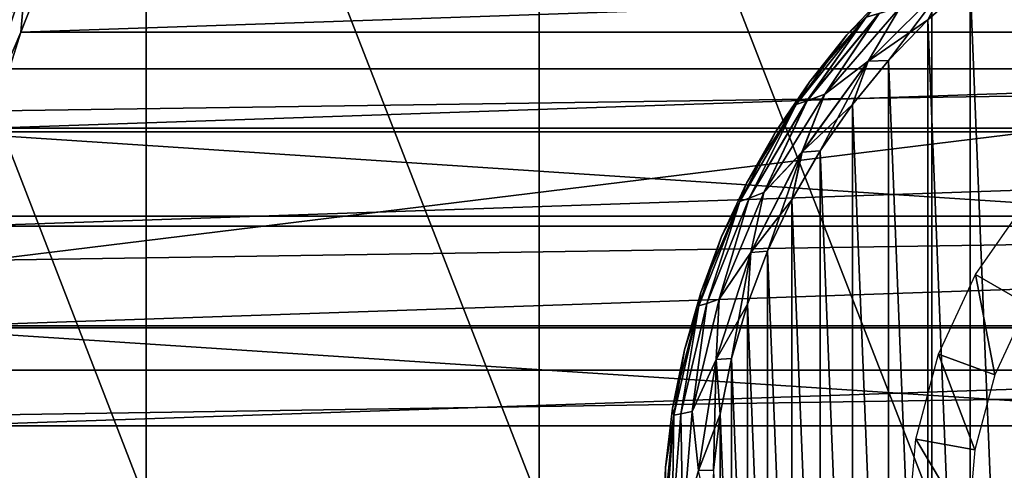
# Model space of a CAD drawing. Header units: millimetres. Extents: x -223 to 138, y -45 to 391.
# Tile 130 of 159: x 46 to 67, y 1 to 11. Entities that reach past the tile are written whole.
import ezdxf

# ---------------------------------------------------------------- set-up
doc = ezdxf.new("R2010")
doc.units = ezdxf.units.MM
doc.header["$LTSCALE"] = 81.481481
for name, color, linetype in [('10', 7, 'CONTINUOUS'), ('112', 7, 'CONTINUOUS'), ('113', 7, 'CONTINUOUS'), ('116', 7, 'CONTINUOUS'), ('3', 7, 'CONTINUOUS'), ('33', 7, 'CONTINUOUS'), ('37', 7, 'CONTINUOUS'), ('38', 7, 'CONTINUOUS'), ('39', 7, 'CONTINUOUS'), ('4', 7, 'CONTINUOUS'), ('40', 7, 'CONTINUOUS')]:
    doc.layers.add(name, color=color, linetype=linetype)

msp = doc.modelspace()

# ---------------------------------------------------------------- linework, layer by layer
at = {"layer": '10', "color": 7, "linetype": 'CONTINUOUS', "true_color": 0xaaaaaa}
for points in [[(40.503, 0.5, 120.785), (48.637, 0.5, 121.696), (40.503, 21.5, 120.785), (40.503, 0.5, 120.785)], [(40.503, 21.5, 120.785), (48.637, 0.5, 121.696), (48.637, 21.5, 121.696), (40.503, 21.5, 120.785)], [(48.637, 0.5, 121.696), (56.816, 0.5, 122), (48.637, 21.5, 121.696), (48.637, 0.5, 121.696)], [(48.637, 21.5, 121.696), (56.816, 0.5, 122), (56.816, 21.5, 122), (48.637, 21.5, 121.696)], [(56.816, 0.5, 122), (64.995, 0.5, 121.694), (56.816, 21.5, 122), (56.816, 0.5, 122)], [(56.816, 21.5, 122), (64.995, 0.5, 121.694), (64.995, 21.5, 121.694), (56.816, 21.5, 122)], [(64.995, 0.5, 121.694), (73.129, 0.5, 120.78), (64.995, 21.5, 121.694), (64.995, 0.5, 121.694)], [(64.995, 21.5, 121.694), (73.129, 0.5, 120.78), (73.129, 21.5, 120.78), (64.995, 21.5, 121.694)]]:
    msp.add_3dface(points, dxfattribs=at)
at = {"layer": '112', "color": 7, "linetype": 'CONTINUOUS', "true_color": 0xaaaaaa}
for points in [[(46.795, 12.25, -53.5), (46.025, 10.296, -53.5), (103.205, 12.249, -53.5), (46.795, 12.25, -53.5)], [(103.205, 12.249, -53.5), (46.025, 10.296, -53.5), (103.975, 10.296, -53.5), (103.205, 12.249, -53.5)], [(46.025, 10.296, -53.5), (45.39, 8.295, -53.5), (103.975, 10.296, -53.5), (46.025, 10.296, -53.5)], [(103.975, 10.296, -53.5), (45.39, 8.295, -53.5), (104.61, 8.295, -53.5), (103.975, 10.296, -53.5)], [(45.39, 8.295, -53.5), (44.893, 6.254, -53.5), (104.61, 8.295, -53.5), (45.39, 8.295, -53.5)], [(104.61, 8.295, -53.5), (44.893, 6.254, -53.5), (105.107, 6.254, -53.5), (104.61, 8.295, -53.5)], [(44.893, 6.254, -53.5), (44.536, 4.185, -53.5), (105.107, 6.254, -53.5), (44.893, 6.254, -53.5)], [(105.107, 6.254, -53.5), (44.536, 4.185, -53.5), (105.464, 4.185, -53.5), (105.107, 6.254, -53.5)], [(44.536, 4.185, -53.5), (44.322, 2.102, -53.5), (105.464, 4.185, -53.5), (44.536, 4.185, -53.5)], [(105.464, 4.185, -53.5), (44.322, 2.102, -53.5), (105.678, 2.102, -53.5), (105.464, 4.185, -53.5)], [(44.25, 0, -53.5), (105.75, 0, -53.5), (105.678, 2.102, -53.5), (44.25, 0, -53.5)], [(44.322, 2.102, -53.5), (44.25, 0, -53.5), (105.678, 2.102, -53.5), (44.322, 2.102, -53.5)]]:
    msp.add_3dface(points, dxfattribs=at)
at = {"layer": '113', "color": 7, "linetype": 'CONTINUOUS', "true_color": 0xaaaaaa}
for points in [[(45.667, 12.15, -73.5), (105.668, 8.218, -73.5), (44.332, 8.218, -73.5), (45.667, 12.15, -73.5)], [(104.333, 12.15, -73.5), (105.668, 8.218, -73.5), (45.667, 12.15, -73.5), (104.333, 12.15, -73.5)], [(44.332, 8.218, -73.5), (106.478, 4.144, -73.5), (43.522, 4.144, -73.5), (44.332, 8.218, -73.5)], [(105.668, 8.218, -73.5), (106.478, 4.144, -73.5), (44.332, 8.218, -73.5), (105.668, 8.218, -73.5)], [(106.75, 0, -73.5), (43.25, 0, -73.5), (43.522, 4.144, -73.5), (106.75, 0, -73.5)], [(106.478, 4.144, -73.5), (106.75, 0, -73.5), (43.522, 4.144, -73.5), (106.478, 4.144, -73.5)]]:
    msp.add_3dface(points, dxfattribs=at)
at = {"layer": '116', "color": 7, "linetype": 'CONTINUOUS', "true_color": 0xaaaaaa}
for points in [[(46.025, 10.296, -53.5), (46.795, 12.25, -53.5), (46.122, 11.434, -53.549), (46.025, 10.296, -53.5)], [(44.647, 7.793, -53.691), (46.122, 11.434, -53.549), (45.863, 11.536, -53.691), (44.647, 7.793, -53.691)], [(44.917, 7.724, -53.549), (46.122, 11.434, -53.549), (44.647, 7.793, -53.691), (44.917, 7.724, -53.549)], [(44.917, 7.724, -53.549), (46.025, 10.296, -53.5), (46.122, 11.434, -53.549), (44.917, 7.724, -53.549)], [(45.39, 8.295, -53.5), (46.025, 10.296, -53.5), (44.917, 7.724, -53.549), (45.39, 8.295, -53.5)]]:
    msp.add_3dface(points, dxfattribs=at)
at = {"layer": '3', "color": 7, "linetype": 'CONTINUOUS', "true_color": 0xaaaaaa}
for points in [[(106, 13, -38), (106, -13, -38), (-106, -13, -38), (106, 13, -38)], [(-106, 13, -38), (106, 13, -38), (-106, -13, -38), (-106, 13, -38)]]:
    msp.add_3dface(points, dxfattribs=at)
at = {"layer": '33', "color": 7, "linetype": 'CONTINUOUS', "true_color": 0xaaaaaa}
for points in [[(66.957, 6.749, -38), (66.989, 4.625, -42), (65.907, 5.25, -38), (66.957, 6.749, -38)], [(65.907, 5.25, -38), (66.308, 3.164, -42), (65.133, 3.591, -38), (65.907, 5.25, -38)], [(66.989, 4.625, -42), (66.308, 3.164, -42), (65.907, 5.25, -38), (66.989, 4.625, -42)], [(65.133, 3.591, -38), (65.891, 1.606, -42), (64.66, 1.823, -38), (65.133, 3.591, -38)], [(66.308, 3.164, -42), (65.891, 1.606, -42), (65.133, 3.591, -38), (66.308, 3.164, -42)], [(64.66, 1.823, -38), (65.75, 0, -42), (64.5, 0, -38), (64.66, 1.823, -38)], [(65.891, 1.606, -42), (65.75, 0, -42), (64.66, 1.823, -38), (65.891, 1.606, -42)]]:
    msp.add_3dface(points, dxfattribs=at)
at = {"layer": '37', "color": 7, "linetype": 'CONTINUOUS', "true_color": 0xaaaaaa}
for points in [[(64.079, 11.14, -52.5), (63.229, 10.237, -52.5), (64.079, 11.14, -40.8), (64.079, 11.14, -52.5)], [(64.079, 11.14, -40.8), (63.229, 10.237, -52.5), (63.229, 10.237, -40.8), (64.079, 11.14, -40.8)], [(63.229, 10.237, -52.5), (62.453, 9.27, -52.5), (63.229, 10.237, -40.8), (63.229, 10.237, -52.5)], [(63.229, 10.237, -40.8), (62.453, 9.27, -52.5), (62.453, 9.27, -40.8), (63.229, 10.237, -40.8)], [(62.453, 9.27, -52.5), (61.756, 8.243, -52.5), (62.453, 9.27, -40.8), (62.453, 9.27, -52.5)], [(62.453, 9.27, -40.8), (61.756, 8.243, -52.5), (61.756, 8.243, -40.8), (62.453, 9.27, -40.8)], [(61.756, 8.243, -52.5), (61.143, 7.165, -52.5), (61.756, 8.243, -40.8), (61.756, 8.243, -52.5)], [(61.756, 8.243, -40.8), (61.143, 7.165, -52.5), (61.143, 7.165, -40.8), (61.756, 8.243, -40.8)], [(61.143, 7.165, -52.5), (60.617, 6.041, -52.5), (61.143, 7.165, -40.8), (61.143, 7.165, -52.5)], [(61.143, 7.165, -40.8), (60.617, 6.041, -52.5), (60.617, 6.041, -40.8), (61.143, 7.165, -40.8)], [(60.617, 6.041, -52.5), (60.183, 4.88, -52.5), (60.617, 6.041, -40.8), (60.617, 6.041, -52.5)], [(60.617, 6.041, -40.8), (60.183, 4.88, -52.5), (60.183, 4.88, -40.8), (60.617, 6.041, -40.8)], [(60.183, 4.88, -52.5), (59.842, 3.687, -52.5), (60.183, 4.88, -40.8), (60.183, 4.88, -52.5)], [(60.183, 4.88, -40.8), (59.842, 3.687, -52.5), (59.842, 3.687, -40.8), (60.183, 4.88, -40.8)], [(59.842, 3.687, -52.5), (59.597, 2.471, -52.5), (59.842, 3.687, -40.8), (59.842, 3.687, -52.5)], [(59.842, 3.687, -40.8), (59.597, 2.471, -52.5), (59.597, 2.471, -40.8), (59.842, 3.687, -40.8)], [(59.597, 2.471, -52.5), (59.449, 1.239, -52.5), (59.597, 2.471, -40.8), (59.597, 2.471, -52.5)], [(59.597, 2.471, -40.8), (59.449, 1.239, -52.5), (59.449, 1.239, -40.8), (59.597, 2.471, -40.8)], [(59.449, 1.239, -52.5), (59.4, 0, -52.5), (59.449, 1.239, -40.8), (59.449, 1.239, -52.5)], [(59.449, 1.239, -40.8), (59.4, 0, -52.5), (59.4, 0, -40.8), (59.449, 1.239, -40.8)]]:
    msp.add_3dface(points, dxfattribs=at)
at = {"layer": '38', "color": 7, "linetype": 'CONTINUOUS', "true_color": 0xaaaaaa}
for points in [[(65.795, 11.333, -39.8), (66.74, -12.039, -39.8), (66.74, 12.039, -39.8), (65.795, 11.333, -39.8)], [(64.91, 10.553, -39.8), (65.795, -11.333, -39.8), (65.795, 11.333, -39.8), (64.91, 10.553, -39.8)], [(65.795, -11.333, -39.8), (66.74, -12.039, -39.8), (65.795, 11.333, -39.8), (65.795, -11.333, -39.8)], [(64.092, 9.705, -39.8), (64.91, -10.553, -39.8), (64.91, 10.553, -39.8), (64.092, 9.705, -39.8)], [(64.91, -10.553, -39.8), (65.795, -11.333, -39.8), (64.91, 10.553, -39.8), (64.91, -10.553, -39.8)], [(63.344, 8.792, -39.8), (64.092, -9.705, -39.8), (64.092, 9.705, -39.8), (63.344, 8.792, -39.8)], [(64.092, -9.705, -39.8), (64.91, -10.553, -39.8), (64.092, 9.705, -39.8), (64.092, -9.705, -39.8)], [(62.673, 7.823, -39.8), (63.344, -8.792, -39.8), (63.344, 8.792, -39.8), (62.673, 7.823, -39.8)], [(63.344, -8.792, -39.8), (64.092, -9.705, -39.8), (63.344, 8.792, -39.8), (63.344, -8.792, -39.8)], [(62.082, 6.803, -39.8), (62.673, -7.823, -39.8), (62.673, 7.823, -39.8), (62.082, 6.803, -39.8)], [(62.673, -7.823, -39.8), (63.344, -8.792, -39.8), (62.673, 7.823, -39.8), (62.673, -7.823, -39.8)], [(61.575, 5.738, -39.8), (62.082, -6.803, -39.8), (62.082, 6.803, -39.8), (61.575, 5.738, -39.8)], [(62.082, -6.803, -39.8), (62.673, -7.823, -39.8), (62.082, 6.803, -39.8), (62.082, -6.803, -39.8)], [(61.156, 4.637, -39.8), (61.575, -5.738, -39.8), (61.575, 5.738, -39.8), (61.156, 4.637, -39.8)], [(61.575, -5.738, -39.8), (62.082, -6.803, -39.8), (61.575, 5.738, -39.8), (61.575, -5.738, -39.8)], [(60.827, 3.503, -39.8), (61.156, -4.637, -39.8), (61.156, 4.637, -39.8), (60.827, 3.503, -39.8)], [(61.156, -4.637, -39.8), (61.575, -5.738, -39.8), (61.156, 4.637, -39.8), (61.156, -4.637, -39.8)], [(60.59, 2.349, -39.8), (60.827, -3.503, -39.8), (60.827, 3.503, -39.8), (60.59, 2.349, -39.8)], [(60.827, -3.503, -39.8), (61.156, -4.637, -39.8), (60.827, 3.503, -39.8), (60.827, -3.503, -39.8)], [(60.448, 1.178, -39.8), (60.59, -2.349, -39.8), (60.59, 2.349, -39.8), (60.448, 1.178, -39.8)], [(60.59, -2.349, -39.8), (60.827, -3.503, -39.8), (60.59, 2.349, -39.8), (60.59, -2.349, -39.8)]]:
    msp.add_3dface(points, dxfattribs=at)
at = {"layer": '39', "color": 7, "linetype": 'CONTINUOUS', "true_color": 0xaaaaaa}
for points in [[(63.67, 9.69, -39.849), (64.91, 10.553, -39.8), (65.327, 11.345, -39.849), (63.67, 9.69, -39.849)], [(63.67, 9.69, -39.849), (65.327, 11.345, -39.849), (64.344, 10.822, -39.991), (63.67, 9.69, -39.849)], [(64.91, 10.553, -39.8), (65.795, 11.333, -39.8), (65.327, 11.345, -39.849), (64.91, 10.553, -39.8)], [(64.079, 11.14, -40.8), (63.229, 10.237, -40.8), (63.629, 10.609, -40.492), (64.079, 11.14, -40.8)], [(63.896, 10.685, -40.213), (63.629, 10.609, -40.492), (62.396, 8.865, -40.213), (63.896, 10.685, -40.213)], [(63.896, 10.685, -40.213), (62.396, 8.865, -40.213), (62.768, 9.003, -39.991), (63.896, 10.685, -40.213)], [(63.67, 9.69, -39.849), (64.344, 10.822, -39.991), (62.768, 9.003, -39.991), (63.67, 9.69, -39.849)], [(64.344, 10.822, -39.991), (63.896, 10.685, -40.213), (62.768, 9.003, -39.991), (64.344, 10.822, -39.991)], [(63.629, 10.609, -40.492), (62.453, 9.27, -40.8), (62.17, 8.788, -40.492), (63.629, 10.609, -40.492)], [(63.629, 10.609, -40.492), (62.17, 8.788, -40.492), (62.396, 8.865, -40.213), (63.629, 10.609, -40.492)], [(63.229, 10.237, -40.8), (62.453, 9.27, -40.8), (63.629, 10.609, -40.492), (63.229, 10.237, -40.8)], [(64.092, 9.705, -39.8), (64.91, 10.553, -39.8), (63.67, 9.69, -39.849), (64.092, 9.705, -39.8)], [(62.292, 7.797, -39.849), (63.344, 8.792, -39.8), (63.67, 9.69, -39.849), (62.292, 7.797, -39.849)], [(62.292, 7.797, -39.849), (63.67, 9.69, -39.849), (62.768, 9.003, -39.991), (62.292, 7.797, -39.849)], [(63.344, 8.792, -39.8), (64.092, 9.705, -39.8), (63.67, 9.69, -39.849), (63.344, 8.792, -39.8)], [(62.453, 9.27, -40.8), (61.756, 8.243, -40.8), (62.17, 8.788, -40.492), (62.453, 9.27, -40.8)], [(62.396, 8.865, -40.213), (62.17, 8.788, -40.492), (61.19, 6.837, -40.213), (62.396, 8.865, -40.213)], [(62.396, 8.865, -40.213), (61.19, 6.837, -40.213), (61.5, 6.958, -39.991), (62.396, 8.865, -40.213)], [(62.292, 7.797, -39.849), (62.768, 9.003, -39.991), (61.5, 6.958, -39.991), (62.292, 7.797, -39.849)], [(62.768, 9.003, -39.991), (62.396, 8.865, -40.213), (61.5, 6.958, -39.991), (62.768, 9.003, -39.991)], [(62.17, 8.788, -40.492), (61.143, 7.165, -40.8), (61, 6.77, -40.492), (62.17, 8.788, -40.492)], [(62.17, 8.788, -40.492), (61, 6.77, -40.492), (61.19, 6.837, -40.213), (62.17, 8.788, -40.492)], [(61.756, 8.243, -40.8), (61.143, 7.165, -40.8), (62.17, 8.788, -40.492), (61.756, 8.243, -40.8)], [(62.673, 7.823, -39.8), (63.344, 8.792, -39.8), (62.292, 7.797, -39.849), (62.673, 7.823, -39.8)], [(61.228, 5.712, -39.849), (62.082, 6.803, -39.8), (62.292, 7.797, -39.849), (61.228, 5.712, -39.849)], [(61.228, 5.712, -39.849), (62.292, 7.797, -39.849), (61.5, 6.958, -39.991), (61.228, 5.712, -39.849)], [(62.082, 6.803, -39.8), (62.673, 7.823, -39.8), (62.292, 7.797, -39.849), (62.082, 6.803, -39.8)], [(61.143, 7.165, -40.8), (60.617, 6.041, -40.8), (61, 6.77, -40.492), (61.143, 7.165, -40.8)], [(61, 6.77, -40.492), (60.183, 4.88, -40.8), (60.145, 4.6, -40.492), (61, 6.77, -40.492)], [(61, 6.77, -40.492), (60.145, 4.6, -40.492), (60.309, 4.649, -40.213), (61, 6.77, -40.492)], [(60.617, 6.041, -40.8), (60.183, 4.88, -40.8), (61, 6.77, -40.492), (60.617, 6.041, -40.8)], [(61.19, 6.837, -40.213), (61, 6.77, -40.492), (60.309, 4.649, -40.213), (61.19, 6.837, -40.213)], [(61.19, 6.837, -40.213), (60.309, 4.649, -40.213), (60.57, 4.739, -39.991), (61.19, 6.837, -40.213)], [(61.228, 5.712, -39.849), (61.5, 6.958, -39.991), (60.57, 4.739, -39.991), (61.228, 5.712, -39.849)], [(61.5, 6.958, -39.991), (61.19, 6.837, -40.213), (60.57, 4.739, -39.991), (61.5, 6.958, -39.991)], [(61.575, 5.738, -39.8), (62.082, 6.803, -39.8), (61.228, 5.712, -39.849), (61.575, 5.738, -39.8)], [(60.504, 3.485, -39.849), (61.156, 4.637, -39.8), (61.228, 5.712, -39.849), (60.504, 3.485, -39.849)], [(60.504, 3.485, -39.849), (61.228, 5.712, -39.849), (60.57, 4.739, -39.991), (60.504, 3.485, -39.849)], [(61.156, 4.637, -39.8), (61.575, 5.738, -39.8), (61.228, 5.712, -39.849), (61.156, 4.637, -39.8)], [(60.183, 4.88, -40.8), (59.842, 3.687, -40.8), (60.145, 4.6, -40.492), (60.183, 4.88, -40.8)], [(60.504, 3.485, -39.849), (60.57, 4.739, -39.991), (60.003, 2.4, -39.991), (60.504, 3.485, -39.849)], [(60.57, 4.739, -39.991), (60.309, 4.649, -40.213), (60.003, 2.4, -39.991), (60.57, 4.739, -39.991)], [(59.842, 3.687, -40.8), (59.597, 2.471, -40.8), (60.145, 4.6, -40.492), (59.842, 3.687, -40.8)], [(60.145, 4.6, -40.492), (59.597, 2.471, -40.8), (59.624, 2.326, -40.492), (60.145, 4.6, -40.492)], [(60.145, 4.6, -40.492), (59.624, 2.326, -40.492), (59.771, 2.352, -40.213), (60.145, 4.6, -40.492)], [(60.309, 4.649, -40.213), (60.145, 4.6, -40.492), (59.771, 2.352, -40.213), (60.309, 4.649, -40.213)], [(60.309, 4.649, -40.213), (59.771, 2.352, -40.213), (60.003, 2.4, -39.991), (60.309, 4.649, -40.213)], [(60.827, 3.503, -39.8), (61.156, 4.637, -39.8), (60.504, 3.485, -39.849), (60.827, 3.503, -39.8)], [(60.59, 2.349, -39.8), (60.827, 3.503, -39.8), (60.504, 3.485, -39.849), (60.59, 2.349, -39.8)], [(60.137, 1.173, -39.849), (60.504, 3.485, -39.849), (60.003, 2.4, -39.991), (60.137, 1.173, -39.849)], [(60.137, 1.173, -39.849), (60.59, 2.349, -39.8), (60.504, 3.485, -39.849), (60.137, 1.173, -39.849)], [(59.597, 2.471, -40.8), (59.449, 1.239, -40.8), (59.624, 2.326, -40.492), (59.597, 2.471, -40.8)], [(59.449, 1.239, -40.8), (59.4, 0, -40.8), (59.624, 2.326, -40.492), (59.449, 1.239, -40.8)], [(59.624, 2.326, -40.492), (59.4, 0, -40.8), (59.449, 0, -40.492), (59.624, 2.326, -40.492)], [(59.624, 2.326, -40.492), (59.449, 0, -40.492), (59.591, 0, -40.213), (59.624, 2.326, -40.492)], [(59.771, 2.352, -40.213), (59.624, 2.326, -40.492), (59.591, 0, -40.213), (59.771, 2.352, -40.213)], [(59.771, 2.352, -40.213), (59.591, 0, -40.213), (59.812, 0.002, -39.991), (59.771, 2.352, -40.213)], [(60.003, 2.4, -39.991), (59.771, 2.352, -40.213), (59.812, 0.002, -39.991), (60.003, 2.4, -39.991)], [(60.137, 1.173, -39.849), (60.003, 2.4, -39.991), (59.812, 0.002, -39.991), (60.137, 1.173, -39.849)], [(60.448, 1.178, -39.8), (60.59, 2.349, -39.8), (60.137, 1.173, -39.849), (60.448, 1.178, -39.8)]]:
    msp.add_3dface(points, dxfattribs=at)
at = {"layer": '4', "color": 7, "linetype": 'CONTINUOUS', "true_color": 0xaaaaaa}
for points in [[(106, 9.53, 20.932), (106, 12.401, 19.37), (-106, 9.53, 20.932), (106, 9.53, 20.932)], [(106, 12.401, 19.37), (-106, 12.401, 19.37), (-106, 9.53, 20.932), (106, 12.401, 19.37)], [(106, 6.462, 22.073), (106, 9.53, 20.932), (-106, 6.462, 22.073), (106, 6.462, 22.073)], [(106, 9.53, 20.932), (-106, 9.53, 20.932), (-106, 6.462, 22.073), (106, 9.53, 20.932)], [(106, 3.261, 22.767), (106, 6.462, 22.073), (-106, 3.261, 22.767), (106, 3.261, 22.767)], [(106, 6.462, 22.073), (-106, 6.462, 22.073), (-106, 3.261, 22.767), (106, 6.462, 22.073)], [(106, 0, 22.999), (106, 3.261, 22.767), (-106, 0, 22.999), (106, 0, 22.999)], [(106, 3.261, 22.767), (-106, 3.261, 22.767), (-106, 0, 22.999), (106, 3.261, 22.767)]]:
    msp.add_3dface(points, dxfattribs=at)
at = {"layer": '40', "color": 7, "linetype": 'CONTINUOUS', "true_color": 0xaaaaaa}
for points in [[(65.329, 11.346, -53.451), (64.092, 9.704, -53.5), (63.672, 9.691, -53.451), (65.329, 11.346, -53.451)], [(65.329, 11.346, -53.451), (63.672, 9.691, -53.451), (64.344, 10.822, -53.309), (65.329, 11.346, -53.451)], [(64.911, 10.553, -53.5), (64.092, 9.704, -53.5), (65.329, 11.346, -53.451), (64.911, 10.553, -53.5)], [(63.229, 10.237, -52.5), (64.079, 11.14, -52.5), (63.629, 10.609, -52.809), (63.229, 10.237, -52.5)], [(63.629, 10.609, -52.809), (63.898, 10.685, -53.088), (62.397, 8.865, -53.088), (63.629, 10.609, -52.809)], [(63.898, 10.685, -53.088), (62.769, 9.002, -53.309), (62.397, 8.865, -53.088), (63.898, 10.685, -53.088)], [(64.344, 10.822, -53.309), (63.672, 9.691, -53.451), (62.769, 9.002, -53.309), (64.344, 10.822, -53.309)], [(64.344, 10.822, -53.309), (62.769, 9.002, -53.309), (63.898, 10.685, -53.088), (64.344, 10.822, -53.309)], [(62.17, 8.788, -52.809), (63.229, 10.237, -52.5), (63.629, 10.609, -52.809), (62.17, 8.788, -52.809)], [(62.17, 8.788, -52.809), (63.629, 10.609, -52.809), (62.397, 8.865, -53.088), (62.17, 8.788, -52.809)], [(62.453, 9.27, -52.5), (63.229, 10.237, -52.5), (62.17, 8.788, -52.809), (62.453, 9.27, -52.5)], [(63.672, 9.691, -53.451), (62.673, 7.823, -53.5), (62.294, 7.798, -53.451), (63.672, 9.691, -53.451)], [(63.672, 9.691, -53.451), (62.294, 7.798, -53.451), (62.769, 9.002, -53.309), (63.672, 9.691, -53.451)], [(63.344, 8.793, -53.5), (62.673, 7.823, -53.5), (63.672, 9.691, -53.451), (63.344, 8.793, -53.5)], [(64.092, 9.704, -53.5), (63.344, 8.793, -53.5), (63.672, 9.691, -53.451), (64.092, 9.704, -53.5)], [(61.756, 8.243, -52.5), (62.453, 9.27, -52.5), (62.17, 8.788, -52.809), (61.756, 8.243, -52.5)], [(62.17, 8.788, -52.809), (62.397, 8.865, -53.088), (61.191, 6.838, -53.088), (62.17, 8.788, -52.809)], [(62.397, 8.865, -53.088), (61.5, 6.957, -53.309), (61.191, 6.838, -53.088), (62.397, 8.865, -53.088)], [(62.769, 9.002, -53.309), (62.294, 7.798, -53.451), (61.5, 6.957, -53.309), (62.769, 9.002, -53.309)], [(62.769, 9.002, -53.309), (61.5, 6.957, -53.309), (62.397, 8.865, -53.088), (62.769, 9.002, -53.309)], [(61, 6.77, -52.809), (61.756, 8.243, -52.5), (62.17, 8.788, -52.809), (61, 6.77, -52.809)], [(61, 6.77, -52.809), (62.17, 8.788, -52.809), (61.191, 6.838, -53.088), (61, 6.77, -52.809)], [(61.143, 7.165, -52.5), (61.756, 8.243, -52.5), (61, 6.77, -52.809), (61.143, 7.165, -52.5)], [(62.294, 7.798, -53.451), (61.575, 5.738, -53.5), (61.23, 5.712, -53.451), (62.294, 7.798, -53.451)], [(62.294, 7.798, -53.451), (61.23, 5.712, -53.451), (61.5, 6.957, -53.309), (62.294, 7.798, -53.451)], [(62.082, 6.803, -53.5), (61.575, 5.738, -53.5), (62.294, 7.798, -53.451), (62.082, 6.803, -53.5)], [(62.673, 7.823, -53.5), (62.082, 6.803, -53.5), (62.294, 7.798, -53.451), (62.673, 7.823, -53.5)], [(60.617, 6.041, -52.5), (61.143, 7.165, -52.5), (61, 6.77, -52.809), (60.617, 6.041, -52.5)], [(60.145, 4.6, -52.809), (60.617, 6.041, -52.5), (61, 6.77, -52.809), (60.145, 4.6, -52.809)], [(60.145, 4.6, -52.809), (61, 6.77, -52.809), (60.31, 4.65, -53.088), (60.145, 4.6, -52.809)], [(61, 6.77, -52.809), (61.191, 6.838, -53.088), (60.31, 4.65, -53.088), (61, 6.77, -52.809)], [(61.191, 6.838, -53.088), (60.57, 4.737, -53.309), (60.31, 4.65, -53.088), (61.191, 6.838, -53.088)], [(61.5, 6.957, -53.309), (61.23, 5.712, -53.451), (60.57, 4.737, -53.309), (61.5, 6.957, -53.309)], [(61.5, 6.957, -53.309), (60.57, 4.737, -53.309), (61.191, 6.838, -53.088), (61.5, 6.957, -53.309)], [(60.183, 4.88, -52.5), (60.617, 6.041, -52.5), (60.145, 4.6, -52.809), (60.183, 4.88, -52.5)], [(61.23, 5.712, -53.451), (60.827, 3.504, -53.5), (60.505, 3.485, -53.451), (61.23, 5.712, -53.451)], [(61.23, 5.712, -53.451), (60.505, 3.485, -53.451), (60.57, 4.737, -53.309), (61.23, 5.712, -53.451)], [(61.156, 4.636, -53.5), (60.827, 3.504, -53.5), (61.23, 5.712, -53.451), (61.156, 4.636, -53.5)], [(61.575, 5.738, -53.5), (61.156, 4.636, -53.5), (61.23, 5.712, -53.451), (61.575, 5.738, -53.5)], [(59.842, 3.687, -52.5), (60.183, 4.88, -52.5), (60.145, 4.6, -52.809), (59.842, 3.687, -52.5)], [(60.57, 4.737, -53.309), (60.505, 3.485, -53.451), (60.003, 2.398, -53.309), (60.57, 4.737, -53.309)], [(60.57, 4.737, -53.309), (60.003, 2.398, -53.309), (60.31, 4.65, -53.088), (60.57, 4.737, -53.309)], [(59.624, 2.326, -52.809), (59.842, 3.687, -52.5), (60.145, 4.6, -52.809), (59.624, 2.326, -52.809)], [(59.624, 2.326, -52.809), (60.145, 4.6, -52.809), (59.772, 2.353, -53.088), (59.624, 2.326, -52.809)], [(60.145, 4.6, -52.809), (60.31, 4.65, -53.088), (59.772, 2.353, -53.088), (60.145, 4.6, -52.809)], [(60.31, 4.65, -53.088), (60.003, 2.398, -53.309), (59.772, 2.353, -53.088), (60.31, 4.65, -53.088)], [(59.597, 2.471, -52.5), (59.842, 3.687, -52.5), (59.624, 2.326, -52.809), (59.597, 2.471, -52.5)], [(60.827, 3.504, -53.5), (60.59, 2.349, -53.5), (60.505, 3.485, -53.451), (60.827, 3.504, -53.5)], [(60.505, 3.485, -53.451), (60.138, 1.173, -53.451), (60.003, 2.398, -53.309), (60.505, 3.485, -53.451)], [(60.505, 3.485, -53.451), (60.448, 1.178, -53.5), (60.138, 1.173, -53.451), (60.505, 3.485, -53.451)], [(60.59, 2.349, -53.5), (60.448, 1.178, -53.5), (60.505, 3.485, -53.451), (60.59, 2.349, -53.5)], [(59.449, 1.239, -52.5), (59.597, 2.471, -52.5), (59.624, 2.326, -52.809), (59.449, 1.239, -52.5)], [(59.449, -0.001, -52.809), (59.449, 1.239, -52.5), (59.624, 2.326, -52.809), (59.449, -0.001, -52.809)], [(59.449, -0.001, -52.809), (59.624, 2.326, -52.809), (59.591, 0.001, -53.088), (59.449, -0.001, -52.809)], [(59.624, 2.326, -52.809), (59.772, 2.353, -53.088), (59.591, 0.001, -53.088), (59.624, 2.326, -52.809)], [(59.772, 2.353, -53.088), (59.813, -0.001, -53.309), (59.591, 0.001, -53.088), (59.772, 2.353, -53.088)], [(60.003, 2.398, -53.309), (59.813, -0.001, -53.309), (59.772, 2.353, -53.088), (60.003, 2.398, -53.309)], [(60.003, 2.398, -53.309), (60.138, 1.173, -53.451), (59.813, -0.001, -53.309), (60.003, 2.398, -53.309)], [(59.4, 0, -52.5), (59.449, 1.239, -52.5), (59.449, -0.001, -52.809), (59.4, 0, -52.5)], [(60.448, 1.178, -53.5), (60.4, 0, -53.5), (60.138, 1.173, -53.451), (60.448, 1.178, -53.5)]]:
    msp.add_3dface(points, dxfattribs=at)

doc.saveas('drawing.dxf')
